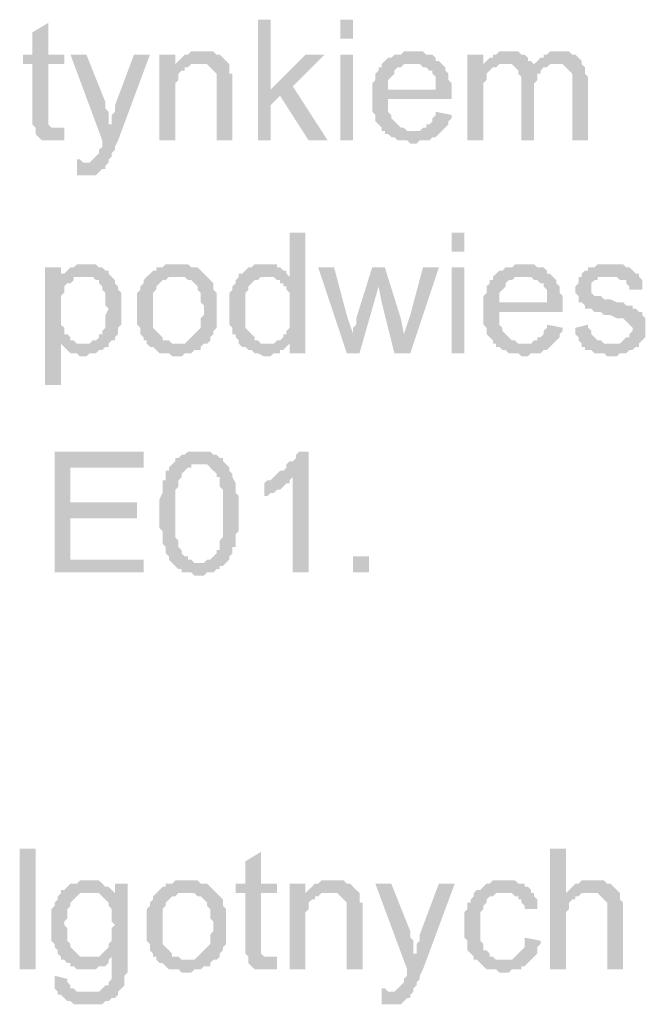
# Model space of a CAD drawing. Header units: millimetres. Extents: x 282377 to 1404227, y -783705 to 1038705.
# Tile 58 of 243: x 378684 to 378768, y 7544 to 7675. Entities that reach past the tile are written whole.
import ezdxf

# ---------------------------------------------------------------- set-up
doc = ezdxf.new("R2010")
doc.units = ezdxf.units.MM
doc.linetypes.add('ACAD_ISO08W100', pattern=[36, 24, -3, 6, -3])
doc.layers.add('!!ELEKTRYKA', color=7, linetype='Continuous')

msp = doc.modelspace()

# ---------------------------------------------------------------- hatches: boundary and pattern name
at = {"layer": '!!ELEKTRYKA', "linetype": 'ACAD_ISO08W100'}
for points in [[(378688.2, 7674.93), (378686.08, 7673.66), (378686.08, 7670.7), (378684.81, 7670.7), (378684.81, 7669.43), (378686.08, 7669.43), (378686.08, 7662.66), (378686.08, 7662.66), (378686.08, 7661.81), (378686.08, 7661.39), (378686.51, 7660.96), (378689.47, 7660.96), (378689.05, 7660.96), (378688.62, 7660.96), (378688.62, 7660.96), (378688.2, 7661.39), (378688.2, 7661.39), (378688.2, 7661.81), (378688.2, 7662.66), (378688.2, 7669.43), (378690.32, 7669.43), (378690.32, 7670.7), (378688.2, 7670.7)], [(378717.83, 7675.36), (378716.14, 7675.36), (378716.14, 7659.27), (378717.83, 7659.27), (378717.83, 7663.93), (378719.1, 7665.2), (378717.83, 7666.04)], [(378708.52, 7671.12), (378708.52, 7671.12), (378707.25, 7671.12), (378706.83, 7670.7), (378706.4, 7670.7), (378705.98, 7670.28), (378705.98, 7670.28), (378705.56, 7669.85), (378705.13, 7669.43), (378708.1, 7669.43), (378708.52, 7669.43), (378708.94, 7669.43), (378709.37, 7669.43), (378709.79, 7669.01), (378709.79, 7669.01), (378710.21, 7668.58), (378710.64, 7668.16), (378710.64, 7668.16), (378710.64, 7667.74), (378710.64, 7667.31), (378710.64, 7666.89), (378710.64, 7666.47), (378710.64, 7659.27), (378712.75, 7659.27), (378712.75, 7666.47), (378712.75, 7666.47), (378712.75, 7667.31), (378712.75, 7667.74), (378712.75, 7668.16), (378712.33, 7668.16), (378712.33, 7668.58), (378712.33, 7669.01), (378712.33, 7669.43), (378711.91, 7669.85), (378711.91, 7669.85), (378711.48, 7670.28), (378711.06, 7670.7), (378710.64, 7670.7), (378710.64, 7670.7), (378710.21, 7671.12), (378709.79, 7671.12), (378708.94, 7671.12)], [(378736.88, 7671.12), (378735.61, 7671.12), (378735.19, 7670.7), (378734.34, 7670.7), (378733.92, 7670.28), (378733.5, 7670.28), (378733.07, 7669.85), (378732.65, 7669.43), (378736.88, 7669.43), (378736.88, 7669.43), (378737.31, 7669.43), (378737.73, 7669.43), (378738.15, 7669.01), (378738.58, 7669.01), (378739, 7668.58), (378739.42, 7668.58), (378739.42, 7668.16), (378739.42, 7668.16), (378739.85, 7667.74), (378739.85, 7667.31), (378739.85, 7666.89), (378739.85, 7666.04), (378733.5, 7666.04), (378741.97, 7666.04), (378741.97, 7666.47), (378741.97, 7666.89), (378741.54, 7667.31), (378741.54, 7667.74), (378741.54, 7668.16), (378741.12, 7668.58), (378741.12, 7669.01), (378740.69, 7669.43), (378740.69, 7669.43), (378740.27, 7669.85), (378739.85, 7669.85), (378739.85, 7670.28), (378739.42, 7670.7), (378739, 7670.7), (378738.58, 7670.7), (378738.15, 7671.12), (378737.73, 7671.12), (378737.31, 7671.12)], [(378749.59, 7671.12), (378748.32, 7671.12), (378747.89, 7670.7), (378747.47, 7670.7), (378747.47, 7670.28), (378747.05, 7670.28), (378746.62, 7669.85), (378746.2, 7669.43), (378749.16, 7669.43), (378749.16, 7669.43), (378749.59, 7669.43), (378750.01, 7669.43), (378750.43, 7669.01), (378752.97, 7669.01), (378752.97, 7669.43), (378752.55, 7669.85), (378752.13, 7669.85), (378752.13, 7670.28), (378751.7, 7670.7), (378751.7, 7670.7), (378751.28, 7670.7), (378750.86, 7671.12), (378750.43, 7671.12), (378750.01, 7671.12)], [(378756.36, 7671.12), (378755.09, 7671.12), (378754.67, 7670.7), (378754.24, 7670.7), (378754.24, 7670.28), (378753.82, 7670.28), (378753.4, 7669.85), (378752.97, 7669.43), (378755.94, 7669.43), (378756.36, 7669.43), (378756.78, 7669.43), (378757.21, 7669.01), (378757.21, 7669.01), (378757.63, 7668.58), (378758.05, 7668.16), (378758.05, 7668.16), (378758.05, 7667.74), (378758.05, 7667.31), (378758.05, 7666.47), (378758.05, 7659.27), (378760.17, 7659.27), (378760.17, 7667.31), (378760.17, 7667.31), (378760.17, 7667.74), (378759.75, 7668.16), (378759.75, 7669.01), (378759.75, 7669.01), (378759.32, 7669.43), (378759.32, 7669.85), (378758.9, 7670.28), (378758.9, 7670.28), (378758.48, 7670.7), (378758.05, 7670.7), (378757.63, 7671.12), (378757.21, 7671.12), (378756.78, 7671.12)], [(378693.28, 7670.7), (378691.16, 7670.7), (378695.4, 7659.27), (378696.67, 7661.39), (378696.24, 7661.39), (378696.24, 7662.23), (378696.24, 7662.66), (378696.24, 7663.08), (378695.82, 7663.5), (378695.82, 7663.93), (378695.82, 7664.35)], [(378701.75, 7670.7), (378699.63, 7670.7), (378697.09, 7663.93), (378697.09, 7663.93), (378697.09, 7663.5), (378697.09, 7663.08), (378696.67, 7662.66), (378696.67, 7662.23), (378696.67, 7661.81), (378696.67, 7661.39), (378695.4, 7659.27), (378695.4, 7659.27), (378695.4, 7658.85), (378695.4, 7658.42), (378694.97, 7658), (378694.97, 7657.58), (378694.55, 7657.15), (378694.55, 7657.15), (378694.55, 7657.15), (378694.13, 7656.73), (378694.13, 7656.73), (378693.7, 7656.31), (378692.86, 7656.31), (378696.24, 7656.31), (378696.24, 7656.73), (378696.24, 7656.73), (378696.67, 7657.15), (378696.67, 7657.58), (378697.09, 7658), (378697.09, 7658.42), (378697.51, 7659.27)], [(378705.13, 7670.7), (378703.02, 7670.7), (378703.02, 7659.27), (378705.13, 7659.27), (378705.13, 7665.62), (378705.13, 7666.04), (378705.13, 7666.47), (378705.13, 7666.89), (378705.56, 7667.31), (378705.56, 7667.74), (378705.56, 7668.16), (378705.98, 7668.58), (378705.98, 7668.58), (378706.4, 7668.58), (378706.4, 7669.01), (378706.83, 7669.01), (378705.13, 7669.01)], [(378725.03, 7670.7), (378722.49, 7670.7), (378717.83, 7666.04), (378719.1, 7665.2), (378722.91, 7659.27), (378725.45, 7659.27), (378720.8, 7666.47)], [(378746.2, 7670.7), (378744.08, 7670.7), (378744.08, 7659.27), (378746.2, 7659.27), (378746.2, 7665.2), (378746.2, 7665.62), (378746.2, 7666.04), (378746.2, 7666.47), (378746.2, 7666.89), (378746.62, 7667.31), (378746.62, 7667.74), (378746.62, 7668.16), (378747.05, 7668.58), (378747.05, 7668.58), (378747.47, 7669.01), (378747.89, 7669.01), (378746.2, 7669.43)], [(378705.13, 7669.43), (378705.13, 7669.01), (378706.83, 7669.01), (378707.25, 7669.43), (378707.67, 7669.43), (378708.1, 7669.43)], [(378732.65, 7669.43), (378732.65, 7669.43), (378732.65, 7669.01), (378732.23, 7669.01), (378732.23, 7668.58), (378731.8, 7668.16), (378731.8, 7667.74), (378731.8, 7667.31), (378731.38, 7666.89), (378731.38, 7666.47), (378731.38, 7666.04), (378731.38, 7665.62), (378731.38, 7664.77), (378731.38, 7664.35), (378731.38, 7663.93), (378731.38, 7663.5), (378731.38, 7663.08), (378731.8, 7662.66), (378731.8, 7662.23), (378731.8, 7661.81), (378732.23, 7661.39), (378732.23, 7661.39), (378732.65, 7660.96), (378732.65, 7660.54), (378736.88, 7660.54), (378736.88, 7660.54), (378736.46, 7660.54), (378736.04, 7660.54), (378735.61, 7660.96), (378735.19, 7660.96), (378734.77, 7661.39), (378734.34, 7661.81), (378734.34, 7661.81), (378734.34, 7661.81), (378733.92, 7662.23), (378733.92, 7662.66), (378733.5, 7663.08), (378733.5, 7663.5), (378733.5, 7663.93), (378733.5, 7664.77), (378741.97, 7664.77), (378741.97, 7664.77), (378741.97, 7665.2), (378741.97, 7665.62), (378741.97, 7666.04), (378733.5, 7666.04), (378733.5, 7666.04), (378733.5, 7666.89), (378733.5, 7667.31), (378733.92, 7667.74), (378733.92, 7667.74), (378734.34, 7668.16), (378734.34, 7668.58), (378734.77, 7669.01), (378735.19, 7669.01), (378735.61, 7669.43), (378736.04, 7669.43), (378736.46, 7669.43), (378736.88, 7669.43)], [(378746.2, 7669.43), (378746.2, 7669.43), (378747.89, 7669.01), (378748.32, 7669.43), (378748.74, 7669.43), (378749.16, 7669.43)], [(378752.97, 7669.43), (378752.97, 7669.01), (378750.43, 7669.01), (378750.86, 7668.58), (378750.86, 7668.58), (378750.86, 7668.16), (378751.28, 7667.74), (378751.28, 7667.31), (378751.28, 7666.89), (378751.28, 7659.27), (378752.97, 7659.27), (378752.97, 7666.04), (378752.97, 7666.04), (378752.97, 7666.89), (378753.4, 7667.31), (378753.4, 7667.74), (378753.4, 7668.16), (378753.82, 7668.16), (378753.82, 7668.58), (378753.82, 7668.58), (378754.24, 7669.01), (378754.67, 7669.01), (378755.09, 7669.43), (378755.51, 7669.43), (378755.94, 7669.43)], [(378739.85, 7663.08), (378739.85, 7662.66), (378739.42, 7662.23), (378739.42, 7661.81), (378739, 7661.39), (378738.58, 7661.39), (378738.58, 7660.96), (378738.15, 7660.96), (378737.73, 7660.54), (378737.31, 7660.54), (378736.88, 7660.54), (378732.65, 7660.54), (378733.07, 7660.54), (378733.07, 7660.12), (378733.5, 7660.12), (378733.92, 7659.69), (378734.34, 7659.69), (378734.77, 7659.27), (378735.19, 7659.27), (378735.61, 7659.27), (378736.04, 7659.27), (378736.46, 7658.85), (378736.88, 7658.85), (378737.31, 7658.85), (378737.73, 7659.27), (378738.15, 7659.27), (378738.58, 7659.27), (378739, 7659.27), (378739.42, 7659.69), (378739.85, 7659.69), (378740.27, 7660.12), (378740.27, 7660.12), (378740.69, 7660.54), (378741.12, 7660.96), (378741.12, 7660.96), (378741.54, 7661.39), (378741.54, 7661.81), (378741.97, 7662.23), (378741.97, 7662.66)], [(378690.32, 7660.96), (378686.51, 7660.96), (378686.51, 7660.54), (378686.51, 7660.54), (378686.51, 7660.12), (378686.93, 7659.69), (378687.35, 7659.27), (378687.78, 7659.27), (378687.78, 7659.27), (378688.62, 7659.27), (378689.05, 7659.27), (378689.05, 7659.27), (378689.47, 7659.27), (378689.89, 7659.27), (378690.32, 7659.27)], [(378692.01, 7656.73), (378692.01, 7654.61), (378694.55, 7654.61), (378694.97, 7655.04), (378694.97, 7655.04), (378695.4, 7655.46), (378695.82, 7655.46), (378695.82, 7655.88), (378696.24, 7656.31), (378692.86, 7656.31), (378692.86, 7656.31), (378692.43, 7656.73)], [(378722.49, 7646.99), (378720.37, 7646.99), (378720.37, 7641.07), (378717.41, 7641.07), (378717.83, 7641.07), (378718.26, 7641.07), (378718.68, 7640.64), (378719.1, 7640.64), (378719.1, 7640.22), (378719.53, 7640.22), (378719.53, 7639.8), (378719.95, 7639.8), (378719.95, 7639.37), (378720.37, 7638.95), (378720.37, 7638.53), (378720.37, 7638.1), (378720.37, 7637.68), (378720.37, 7637.26), (378720.37, 7636.41), (378720.37, 7635.99), (378720.37, 7635.56), (378720.37, 7635.14), (378720.37, 7634.71), (378720.37, 7634.29), (378719.95, 7633.87), (378719.95, 7633.44), (378719.53, 7633.44), (378719.53, 7633.02), (378719.1, 7632.6), (378718.68, 7632.6), (378718.26, 7632.17), (378720.37, 7632.17), (378720.37, 7630.9), (378722.49, 7630.9)], [(378689.89, 7642.34), (378687.78, 7642.34), (378687.78, 7626.67), (378689.89, 7626.67), (378689.89, 7632.17), (378692.86, 7632.17), (378692.43, 7632.17), (378692.01, 7632.17), (378691.59, 7632.6), (378691.16, 7632.6), (378691.16, 7633.02), (378690.74, 7633.44), (378690.32, 7633.44), (378690.32, 7633.87), (378690.32, 7634.29), (378689.89, 7634.71), (378689.89, 7635.14), (378689.89, 7635.56), (378689.89, 7635.99), (378689.89, 7636.83), (378689.89, 7636.83), (378689.89, 7637.26), (378689.89, 7637.68), (378689.89, 7638.1), (378689.89, 7638.53), (378690.32, 7638.95), (378690.32, 7639.37), (378690.32, 7639.8), (378690.74, 7640.22), (378691.16, 7640.22), (378691.59, 7640.64), (378691.59, 7641.07), (378689.89, 7641.07)], [(378693.28, 7642.76), (378692.01, 7642.76), (378691.59, 7642.34), (378691.16, 7642.34), (378690.74, 7641.91), (378690.32, 7641.49), (378689.89, 7641.49), (378692.86, 7641.07), (378693.28, 7641.07), (378693.7, 7641.07), (378694.13, 7641.07), (378694.55, 7640.64), (378694.97, 7640.64), (378694.97, 7640.22), (378695.4, 7639.8), (378695.4, 7639.37), (378695.82, 7638.95), (378695.82, 7638.95), (378695.82, 7638.1), (378695.82, 7637.68), (378695.82, 7637.26), (378696.24, 7636.83), (378696.24, 7636.83), (378695.82, 7635.99), (378695.82, 7635.56), (378695.82, 7635.14), (378695.82, 7634.71), (378695.82, 7634.29), (378695.4, 7633.87), (378695.4, 7633.44), (378694.97, 7633.44), (378694.97, 7633.02), (378694.55, 7632.6), (378694.13, 7632.6), (378693.7, 7632.17), (378693.28, 7632.17), (378692.86, 7632.17), (378689.89, 7632.17), (378690.32, 7631.75), (378690.32, 7631.75), (378690.74, 7631.33), (378691.16, 7630.9), (378691.16, 7630.9), (378691.59, 7630.9), (378692.01, 7630.9), (378692.43, 7630.48), (378692.86, 7630.48), (378692.86, 7630.48), (378693.28, 7630.48), (378693.7, 7630.9), (378694.13, 7630.9), (378694.55, 7630.9), (378694.97, 7631.33), (378695.4, 7631.33), (378695.82, 7631.75), (378696.24, 7631.75), (378696.24, 7632.17), (378696.67, 7632.6), (378697.09, 7632.6), (378697.09, 7633.02), (378697.51, 7633.44), (378697.51, 7633.87), (378697.51, 7634.29), (378697.94, 7634.71), (378697.94, 7635.14), (378697.94, 7635.56), (378697.94, 7635.99), (378697.94, 7636.41), (378697.94, 7636.83), (378697.94, 7636.83), (378697.94, 7637.26), (378697.94, 7637.68), (378697.94, 7638.1), (378697.94, 7638.53), (378697.94, 7638.95), (378697.51, 7639.37), (378697.51, 7639.8), (378697.51, 7639.8), (378697.09, 7640.22), (378697.09, 7640.64), (378696.67, 7641.07), (378696.24, 7641.49), (378696.24, 7641.91), (378695.82, 7641.91), (378695.82, 7641.91), (378695.4, 7642.34), (378694.97, 7642.34), (378694.55, 7642.76), (378694.13, 7642.76), (378693.7, 7642.76)], [(378705.56, 7642.76), (378705.56, 7642.76), (378703.86, 7642.76), (378703.44, 7642.34), (378703.02, 7642.34), (378702.59, 7642.34), (378702.59, 7641.91), (378702.17, 7641.91), (378701.75, 7641.49), (378701.75, 7641.49), (378701.32, 7641.07), (378705.56, 7641.07), (378705.56, 7641.07), (378705.98, 7641.07), (378706.4, 7641.07), (378706.83, 7640.64), (378707.25, 7640.64), (378707.67, 7640.22), (378707.67, 7640.22), (378708.1, 7639.8), (378708.1, 7639.37), (378708.52, 7638.95), (378708.52, 7638.53), (378708.52, 7638.1), (378708.52, 7637.68), (378708.94, 7637.26), (378708.94, 7636.83), (378708.94, 7636.83), (378708.94, 7635.99), (378708.52, 7635.56), (378708.52, 7635.14), (378708.52, 7634.71), (378708.52, 7634.29), (378708.1, 7633.87), (378708.1, 7633.87), (378707.67, 7633.44), (378707.67, 7633.44), (378707.25, 7633.02), (378706.83, 7632.6), (378706.83, 7632.6), (378706.4, 7632.17), (378705.98, 7632.17), (378705.56, 7632.17), (378701.32, 7632.17), (378701.75, 7631.75), (378702.17, 7631.75), (378702.59, 7631.33), (378702.59, 7631.33), (378703.02, 7630.9), (378703.44, 7630.9), (378703.86, 7630.9), (378704.29, 7630.9), (378704.71, 7630.48), (378705.56, 7630.48), (378705.56, 7630.48), (378705.98, 7630.48), (378706.4, 7630.9), (378706.83, 7630.9), (378707.25, 7630.9), (378707.67, 7631.33), (378708.1, 7631.33), (378708.52, 7631.33), (378708.52, 7631.75), (378708.94, 7632.17), (378709.37, 7632.17), (378709.79, 7632.6), (378709.79, 7633.02), (378710.21, 7633.44), (378710.21, 7633.44), (378710.21, 7633.87), (378710.64, 7634.29), (378710.64, 7634.29), (378710.64, 7634.71), (378710.64, 7635.14), (378710.64, 7635.99), (378710.64, 7636.41), (378710.64, 7636.83), (378710.64, 7637.26), (378710.64, 7637.68), (378710.64, 7638.1), (378710.64, 7638.53), (378710.64, 7638.95), (378710.21, 7639.37), (378710.21, 7639.8), (378710.21, 7640.22), (378709.79, 7640.64), (378709.37, 7641.07), (378709.37, 7641.07), (378708.94, 7641.49), (378708.52, 7641.91), (378708.52, 7641.91), (378708.1, 7642.34), (378707.67, 7642.34), (378707.25, 7642.34), (378706.83, 7642.76), (378706.4, 7642.76), (378705.98, 7642.76)], [(378716.99, 7642.76), (378716.99, 7642.76), (378715.72, 7642.76), (378715.29, 7642.34), (378714.87, 7642.34), (378714.45, 7641.91), (378714.45, 7641.91), (378714.02, 7641.49), (378713.6, 7641.49), (378713.6, 7641.07), (378713.18, 7640.64), (378713.18, 7640.22), (378712.75, 7639.8), (378712.75, 7639.8), (378712.75, 7639.37), (378712.33, 7638.95), (378712.33, 7638.53), (378712.33, 7638.1), (378712.33, 7637.68), (378712.33, 7637.26), (378712.33, 7636.83), (378712.33, 7636.41), (378712.33, 7635.99), (378712.33, 7635.56), (378712.33, 7635.14), (378712.33, 7634.71), (378712.75, 7634.29), (378712.75, 7633.87), (378712.75, 7633.44), (378713.18, 7633.44), (378713.18, 7633.02), (378713.6, 7632.6), (378713.6, 7632.17), (378717.41, 7632.17), (378716.99, 7632.17), (378716.56, 7632.17), (378716.14, 7632.6), (378715.72, 7632.6), (378715.72, 7633.02), (378715.29, 7633.44), (378715.29, 7633.44), (378714.87, 7633.87), (378714.87, 7633.87), (378714.45, 7634.29), (378714.45, 7634.71), (378714.45, 7635.14), (378714.45, 7635.56), (378714.45, 7635.99), (378714.45, 7636.83), (378714.45, 7636.83), (378714.45, 7637.26), (378714.45, 7637.68), (378714.45, 7638.1), (378714.45, 7638.53), (378714.45, 7638.95), (378714.87, 7639.37), (378714.87, 7639.8), (378715.29, 7640.22), (378715.29, 7640.22), (378715.72, 7640.64), (378716.14, 7640.64), (378716.56, 7641.07), (378716.99, 7641.07), (378717.41, 7641.07), (378720.37, 7641.07), (378719.95, 7641.49), (378719.95, 7641.91), (378719.53, 7641.91), (378719.1, 7642.34), (378718.68, 7642.34), (378718.68, 7642.76), (378718.26, 7642.76), (378717.41, 7642.76)], [(378726.3, 7642.34), (378724.18, 7642.34), (378727.99, 7630.9), (378728.84, 7633.44), (378727.99, 7635.99)], [(378733.07, 7642.34), (378731.38, 7642.34), (378729.26, 7635.56), (378729.26, 7634.71), (378728.84, 7634.29), (378728.84, 7633.87), (378728.84, 7633.44), (378728.84, 7633.44), (378727.99, 7630.9), (378729.69, 7630.9), (378732.23, 7639.8)], [(378733.07, 7642.34), (378732.23, 7639.8), (378732.65, 7637.68), (378734.34, 7630.9), (378735.61, 7633.44), (378735.19, 7635.56)], [(378740.27, 7642.34), (378738.15, 7642.34), (378736.46, 7635.99), (378735.61, 7633.44), (378734.34, 7630.9), (378736.46, 7630.9)], [(378751.7, 7642.76), (378750.43, 7642.76), (378750.01, 7642.34), (378749.16, 7642.34), (378748.74, 7641.91), (378748.32, 7641.91), (378747.89, 7641.49), (378747.47, 7641.07), (378751.7, 7641.07), (378751.7, 7641.07), (378752.13, 7641.07), (378752.55, 7641.07), (378752.97, 7640.64), (378753.4, 7640.64), (378753.82, 7640.22), (378754.24, 7640.22), (378754.24, 7639.8), (378754.24, 7639.8), (378754.67, 7639.37), (378754.67, 7638.95), (378754.67, 7638.53), (378754.67, 7637.68), (378748.32, 7637.68), (378756.78, 7637.68), (378756.78, 7638.1), (378756.78, 7638.53), (378756.36, 7638.95), (378756.36, 7639.37), (378756.36, 7639.8), (378755.94, 7640.22), (378755.94, 7640.64), (378755.51, 7641.07), (378755.51, 7641.07), (378755.09, 7641.49), (378754.67, 7641.49), (378754.67, 7641.91), (378754.24, 7642.34), (378753.82, 7642.34), (378753.4, 7642.34), (378752.97, 7642.76), (378752.55, 7642.76), (378752.13, 7642.76)], [(378762.71, 7642.76), (378762.71, 7642.76), (378761.44, 7642.76), (378761.02, 7642.34), (378761.02, 7642.34), (378760.59, 7642.34), (378760.17, 7642.34), (378760.17, 7641.91), (378759.75, 7641.91), (378759.32, 7641.49), (378759.32, 7641.07), (378763.13, 7641.07), (378763.13, 7641.07), (378763.56, 7641.07), (378763.98, 7641.07), (378764.4, 7640.64), (378764.83, 7640.64), (378765.25, 7640.64), (378765.25, 7640.22), (378765.67, 7639.8), (378765.67, 7639.37), (378767.37, 7639.37), (378767.37, 7639.8), (378767.37, 7640.22), (378767.37, 7640.64), (378766.94, 7641.07), (378766.94, 7641.49), (378766.94, 7641.49), (378766.52, 7641.49), (378766.1, 7641.91), (378765.67, 7642.34), (378765.25, 7642.34), (378765.25, 7642.34), (378764.83, 7642.76), (378764.4, 7642.76), (378763.98, 7642.76), (378763.56, 7642.76)], [(378701.32, 7641.07), (378701.32, 7641.07), (378700.9, 7640.64), (378700.9, 7640.22), (378700.48, 7639.8), (378700.48, 7639.37), (378700.05, 7638.95), (378700.05, 7638.53), (378700.05, 7638.1), (378700.05, 7637.68), (378700.05, 7637.26), (378700.05, 7636.83), (378700.05, 7636.83), (378700.05, 7635.99), (378700.05, 7635.56), (378700.05, 7635.14), (378700.05, 7634.71), (378700.48, 7634.29), (378700.48, 7633.87), (378700.48, 7633.44), (378700.9, 7633.02), (378700.9, 7632.6), (378701.32, 7632.6), (378701.32, 7632.17), (378705.56, 7632.17), (378705.13, 7632.17), (378704.71, 7632.17), (378704.29, 7632.6), (378703.86, 7632.6), (378703.44, 7632.6), (378703.44, 7633.02), (378703.02, 7633.44), (378703.02, 7633.44), (378702.59, 7633.87), (378702.59, 7633.87), (378702.17, 7634.29), (378702.17, 7634.71), (378702.17, 7635.14), (378702.17, 7635.56), (378702.17, 7635.99), (378702.17, 7636.83), (378702.17, 7636.83), (378702.17, 7637.26), (378702.17, 7637.68), (378702.17, 7638.1), (378702.17, 7638.53), (378702.17, 7638.95), (378702.59, 7639.37), (378702.59, 7639.8), (378703.02, 7640.22), (378703.02, 7640.22), (378703.44, 7640.64), (378703.86, 7640.64), (378704.29, 7641.07), (378704.71, 7641.07), (378705.13, 7641.07), (378705.56, 7641.07)], [(378747.47, 7641.07), (378747.47, 7641.07), (378747.47, 7640.64), (378747.05, 7640.64), (378747.05, 7640.22), (378746.62, 7639.8), (378746.62, 7639.37), (378746.62, 7638.95), (378746.2, 7638.53), (378746.2, 7638.1), (378746.2, 7637.68), (378746.2, 7637.26), (378746.2, 7636.41), (378746.2, 7635.99), (378746.2, 7635.56), (378746.2, 7635.14), (378746.2, 7634.71), (378746.62, 7634.29), (378746.62, 7633.87), (378746.62, 7633.44), (378747.05, 7633.02), (378747.05, 7633.02), (378747.47, 7632.6), (378747.47, 7632.17), (378751.7, 7632.17), (378751.7, 7632.17), (378751.28, 7632.17), (378750.86, 7632.17), (378750.43, 7632.6), (378750.01, 7632.6), (378749.59, 7633.02), (378749.16, 7633.44), (378749.16, 7633.44), (378749.16, 7633.44), (378748.74, 7633.87), (378748.74, 7634.29), (378748.32, 7634.71), (378748.32, 7635.14), (378748.32, 7635.56), (378748.32, 7636.41), (378756.78, 7636.41), (378756.78, 7636.41), (378756.78, 7636.83), (378756.78, 7637.26), (378756.78, 7637.68), (378748.32, 7637.68), (378748.32, 7637.68), (378748.32, 7638.53), (378748.32, 7638.95), (378748.74, 7639.37), (378748.74, 7639.37), (378749.16, 7639.8), (378749.16, 7640.22), (378749.59, 7640.64), (378750.01, 7640.64), (378750.43, 7641.07), (378750.86, 7641.07), (378751.28, 7641.07), (378751.7, 7641.07)], [(378759.32, 7641.07), (378758.9, 7641.07), (378758.9, 7640.22), (378758.48, 7639.8), (378758.48, 7639.37), (378758.48, 7638.95), (378758.9, 7638.53), (378758.9, 7638.1), (378758.9, 7637.68), (378759.32, 7637.68), (378759.75, 7637.26), (378759.75, 7636.83), (378760.17, 7636.83), (378760.17, 7636.83), (378760.59, 7636.83), (378761.02, 7636.41), (378761.44, 7636.41), (378761.86, 7636.41), (378762.29, 7635.99), (378762.71, 7635.99), (378763.13, 7635.99), (378763.98, 7635.56), (378764.4, 7635.56), (378764.83, 7635.56), (378765.25, 7635.14), (378765.25, 7635.14), (378765.67, 7634.71), (378765.67, 7634.71), (378766.1, 7634.29), (378766.1, 7633.87), (378765.67, 7633.44), (378765.67, 7633.02), (378765.25, 7633.02), (378764.83, 7632.6), (378764.83, 7632.6), (378764.4, 7632.17), (378763.98, 7632.17), (378763.13, 7632.17), (378759.32, 7632.17), (378759.32, 7631.75), (378759.75, 7631.75), (378759.75, 7631.33), (378760.17, 7631.33), (378760.59, 7631.33), (378761.02, 7630.9), (378761.44, 7630.9), (378761.86, 7630.9), (378762.29, 7630.9), (378762.71, 7630.48), (378763.13, 7630.48), (378763.56, 7630.48), (378763.98, 7630.48), (378764.4, 7630.9), (378764.83, 7630.9), (378765.25, 7630.9), (378765.67, 7631.33), (378766.1, 7631.33), (378766.52, 7631.75), (378766.94, 7631.75), (378766.94, 7632.17), (378767.37, 7632.6), (378767.37, 7632.6), (378767.79, 7633.02), (378767.79, 7633.44), (378767.79, 7633.87), (378767.79, 7634.29), (378767.79, 7634.29), (378767.79, 7634.71), (378767.79, 7635.14), (378767.79, 7635.56), (378767.37, 7635.99), (378767.37, 7636.41), (378766.94, 7636.41), (378766.52, 7636.83), (378766.1, 7636.83), (378766.1, 7637.26), (378765.67, 7637.26), (378765.25, 7637.26), (378764.83, 7637.68), (378764.4, 7637.68), (378763.98, 7637.68), (378763.13, 7638.1), (378763.13, 7638.1), (378762.71, 7638.1), (378762.29, 7638.1), (378761.86, 7638.53), (378761.44, 7638.53), (378761.44, 7638.53), (378761.02, 7638.53), (378760.59, 7638.95), (378760.59, 7639.37), (378760.59, 7639.8), (378760.59, 7639.8), (378760.59, 7640.22), (378761.02, 7640.64), (378761.44, 7640.64), (378761.44, 7641.07), (378761.86, 7641.07), (378762.71, 7641.07), (378763.13, 7641.07)], [(378754.67, 7634.71), (378754.67, 7634.29), (378754.24, 7633.87), (378754.24, 7633.44), (378753.82, 7633.02), (378753.4, 7633.02), (378753.4, 7632.6), (378752.97, 7632.6), (378752.55, 7632.17), (378752.13, 7632.17), (378751.7, 7632.17), (378747.47, 7632.17), (378747.89, 7632.17), (378747.89, 7631.75), (378748.32, 7631.75), (378748.74, 7631.33), (378749.16, 7631.33), (378749.59, 7630.9), (378750.01, 7630.9), (378750.43, 7630.9), (378750.86, 7630.9), (378751.28, 7630.48), (378751.7, 7630.48), (378752.13, 7630.48), (378752.55, 7630.9), (378752.97, 7630.9), (378753.4, 7630.9), (378753.82, 7630.9), (378754.24, 7631.33), (378754.67, 7631.33), (378755.09, 7631.75), (378755.09, 7631.75), (378755.51, 7632.17), (378755.94, 7632.6), (378755.94, 7632.6), (378756.36, 7633.02), (378756.36, 7633.44), (378756.78, 7633.87), (378756.78, 7634.29)], [(378760.17, 7634.71), (378758.48, 7634.29), (378758.48, 7634.29), (378758.48, 7633.44), (378758.9, 7633.02), (378758.9, 7632.6), (378759.32, 7632.17), (378763.13, 7632.17), (378763.13, 7632.17), (378762.71, 7632.17), (378762.29, 7632.17), (378761.86, 7632.6), (378761.44, 7632.6), (378761.02, 7633.02), (378761.02, 7633.02), (378760.59, 7633.44), (378760.59, 7633.87), (378760.17, 7634.29)], [(378718.26, 7632.17), (378713.6, 7632.17), (378714.02, 7631.75), (378714.45, 7631.75), (378714.87, 7631.33), (378714.87, 7631.33), (378715.29, 7631.33), (378715.72, 7630.9), (378715.72, 7630.9), (378716.14, 7630.9), (378716.99, 7630.48), (378717.41, 7630.48), (378717.83, 7630.48), (378718.26, 7630.9), (378718.68, 7630.9), (378719.1, 7630.9), (378719.1, 7631.33), (378719.53, 7631.33), (378719.95, 7631.75), (378720.37, 7632.17), (378720.37, 7632.17)], [(378700.9, 7617.78), (378689.05, 7617.78), (378689.05, 7601.69), (378700.9, 7601.69), (378700.9, 7603.39), (378691.16, 7603.39), (378691.16, 7608.89), (378700.05, 7608.89), (378700.05, 7611.01), (378691.16, 7611.01), (378691.16, 7615.66), (378700.9, 7615.66)], [(378708.52, 7617.78), (378706.83, 7617.78), (378706.4, 7617.36), (378705.98, 7617.36), (378705.56, 7616.93), (378705.56, 7616.93), (378705.13, 7616.93), (378705.13, 7616.51), (378704.71, 7616.09), (378708.1, 7616.09), (378708.52, 7616.09), (378708.94, 7616.09), (378709.37, 7616.09), (378709.79, 7615.66), (378709.79, 7615.66), (378710.21, 7615.24), (378710.64, 7614.82), (378710.64, 7614.82), (378710.64, 7614.39), (378711.06, 7614.39), (378711.06, 7613.97), (378711.06, 7613.55), (378711.06, 7613.12), (378711.48, 7612.7), (378711.48, 7612.28), (378711.48, 7611.85), (378711.48, 7611.43), (378711.48, 7611.01), (378711.48, 7610.16), (378711.48, 7609.74), (378711.48, 7609.31), (378711.48, 7608.89), (378711.48, 7608.47), (378711.48, 7607.62), (378711.48, 7607.2), (378711.48, 7606.77), (378711.48, 7606.35), (378711.06, 7605.93), (378711.06, 7605.5), (378711.06, 7605.08), (378711.06, 7604.66), (378710.64, 7604.66), (378710.64, 7604.23), (378710.64, 7604.23), (378710.21, 7603.81), (378709.79, 7603.39), (378709.37, 7603.39), (378708.94, 7602.96), (378708.52, 7602.96), (378708.52, 7602.96), (378704.71, 7602.96), (378705.13, 7602.54), (378705.56, 7602.12), (378705.98, 7602.12), (378705.98, 7601.69), (378706.4, 7601.69), (378706.83, 7601.69), (378707.25, 7601.69), (378707.67, 7601.27), (378708.52, 7601.27), (378708.52, 7601.27), (378708.94, 7601.27), (378709.37, 7601.69), (378709.79, 7601.69), (378710.21, 7601.69), (378710.64, 7602.12), (378711.06, 7602.12), (378711.06, 7602.54), (378711.48, 7602.54), (378711.48, 7602.54), (378711.91, 7602.96), (378712.33, 7603.39), (378712.33, 7603.81), (378712.75, 7604.23), (378712.75, 7604.66), (378712.75, 7605.08), (378713.18, 7605.08), (378713.18, 7605.5), (378713.18, 7605.93), (378713.18, 7606.35), (378713.18, 7606.77), (378713.6, 7607.2), (378713.6, 7607.62), (378713.6, 7608.04), (378713.6, 7608.47), (378713.6, 7608.89), (378713.6, 7609.74), (378713.6, 7609.74), (378713.6, 7610.58), (378713.6, 7611.01), (378713.6, 7611.43), (378713.6, 7611.85), (378713.18, 7612.28), (378713.18, 7612.7), (378713.18, 7613.12), (378713.18, 7613.55), (378713.18, 7613.55), (378712.75, 7614.39), (378712.75, 7614.82), (378712.75, 7614.82), (378712.33, 7615.24), (378712.33, 7615.66), (378711.91, 7616.09), (378711.48, 7616.51), (378711.48, 7616.93), (378711.06, 7616.93), (378710.64, 7617.36), (378710.64, 7617.36), (378710.21, 7617.36), (378709.79, 7617.78), (378709.37, 7617.78), (378708.94, 7617.78)], [(378722.91, 7617.78), (378721.64, 7617.78), (378721.22, 7617.36), (378721.22, 7616.93), (378720.8, 7616.51), (378720.37, 7616.51), (378719.95, 7616.09), (378719.95, 7615.66), (378719.53, 7615.24), (378719.1, 7615.24), (378718.68, 7614.82), (378718.68, 7614.82), (378718.26, 7614.39), (378720.8, 7614.39), (378720.8, 7601.69), (378722.91, 7601.69)], [(378704.71, 7616.09), (378704.29, 7615.66), (378704.29, 7615.24), (378703.86, 7615.24), (378703.86, 7614.82), (378703.86, 7613.97), (378703.44, 7613.97), (378703.44, 7613.55), (378703.44, 7613.12), (378703.44, 7613.12), (378703.44, 7612.7), (378703.44, 7612.28), (378703.02, 7611.43), (378703.02, 7611.01), (378703.02, 7610.58), (378703.02, 7610.16), (378703.02, 7609.74), (378703.02, 7609.31), (378703.02, 7608.89), (378703.02, 7608.04), (378703.02, 7607.62), (378703.44, 7607.2), (378703.44, 7606.77), (378703.44, 7606.35), (378703.44, 7605.93), (378703.44, 7605.5), (378703.86, 7605.08), (378703.86, 7604.66), (378703.86, 7604.23), (378704.29, 7603.81), (378704.29, 7603.81), (378704.29, 7603.39), (378704.71, 7602.96), (378704.71, 7602.96), (378708.52, 7602.96), (378708.1, 7602.96), (378707.67, 7602.96), (378707.25, 7603.39), (378706.83, 7603.39), (378706.83, 7603.81), (378706.4, 7603.81), (378705.98, 7604.23), (378705.98, 7604.23), (378705.98, 7604.66), (378705.56, 7605.08), (378705.56, 7605.08), (378705.56, 7605.5), (378705.56, 7605.93), (378705.13, 7606.35), (378705.13, 7606.77), (378705.13, 7607.2), (378705.13, 7607.62), (378705.13, 7608.47), (378705.13, 7608.89), (378705.13, 7609.74), (378705.13, 7609.74), (378705.13, 7610.58), (378705.13, 7611.01), (378705.13, 7611.43), (378705.13, 7612.28), (378705.13, 7612.7), (378705.56, 7613.12), (378705.56, 7613.55), (378705.56, 7613.97), (378705.56, 7613.97), (378705.98, 7614.39), (378705.98, 7614.82), (378705.98, 7614.82), (378706.4, 7615.24), (378706.83, 7615.66), (378707.25, 7615.66), (378707.25, 7616.09), (378707.67, 7616.09), (378708.1, 7616.09)], [(378718.26, 7614.39), (378717.83, 7613.97), (378717.41, 7613.97), (378716.99, 7613.55), (378716.99, 7611.85), (378716.99, 7611.85), (378717.41, 7611.85), (378717.83, 7612.28), (378718.26, 7612.28), (378718.68, 7612.7), (378719.1, 7612.7), (378719.1, 7612.7), (378719.53, 7613.12), (378719.95, 7613.55), (378720.37, 7613.55), (378720.37, 7613.97), (378720.8, 7614.39)], [(378757.21, 7564.86), (378755.09, 7564.86), (378755.09, 7548.78), (378757.21, 7548.78), (378757.21, 7555.13), (378757.21, 7555.55), (378757.21, 7555.97), (378757.21, 7556.4), (378757.63, 7556.82), (378757.63, 7557.24), (378757.63, 7557.67), (378758.05, 7558.09), (378758.48, 7558.09), (378758.48, 7558.51), (378758.9, 7558.51), (378759.32, 7558.94), (378759.75, 7558.94), (378760.17, 7558.94), (378757.21, 7558.94)], [(378716.56, 7564.44), (378714.45, 7563.17), (378714.45, 7560.21), (378713.18, 7560.21), (378713.18, 7558.94), (378714.45, 7558.94), (378714.45, 7552.16), (378714.45, 7552.16), (378714.45, 7551.32), (378714.45, 7550.89), (378714.87, 7550.47), (378717.83, 7550.47), (378717.41, 7550.47), (378716.99, 7550.47), (378716.99, 7550.47), (378716.56, 7550.89), (378716.56, 7550.89), (378716.56, 7551.32), (378716.56, 7552.16), (378716.56, 7558.94), (378718.68, 7558.94), (378718.68, 7560.21), (378716.56, 7560.21)], [(378693.7, 7560.63), (378692.43, 7560.63), (378692.01, 7560.21), (378691.16, 7560.21), (378690.74, 7559.78), (378690.74, 7559.78), (378690.32, 7559.36), (378689.89, 7559.36), (378693.7, 7558.94), (378694.13, 7558.94), (378694.55, 7558.94), (378697.09, 7558.94), (378697.09, 7558.94), (378696.67, 7559.36), (378696.24, 7559.78), (378695.82, 7559.78), (378695.4, 7560.21), (378695.4, 7560.21), (378694.97, 7560.63), (378694.55, 7560.63), (378694.13, 7560.63)], [(378706.83, 7560.63), (378706.83, 7560.63), (378705.13, 7560.63), (378704.71, 7560.21), (378704.29, 7560.21), (378703.86, 7560.21), (378703.86, 7559.78), (378703.44, 7559.78), (378703.02, 7559.36), (378703.02, 7559.36), (378702.59, 7558.94), (378706.83, 7558.94), (378706.83, 7558.94), (378707.25, 7558.94), (378707.67, 7558.94), (378708.1, 7558.51), (378708.52, 7558.51), (378708.94, 7558.09), (378708.94, 7558.09), (378709.37, 7557.67), (378709.37, 7557.24), (378709.79, 7556.82), (378709.79, 7556.4), (378709.79, 7555.97), (378709.79, 7555.55), (378710.21, 7555.13), (378710.21, 7554.7), (378710.21, 7554.7), (378710.21, 7553.86), (378709.79, 7553.43), (378709.79, 7553.01), (378709.79, 7552.59), (378709.79, 7552.16), (378709.37, 7551.74), (378709.37, 7551.74), (378708.94, 7551.32), (378708.94, 7551.32), (378708.52, 7550.89), (378708.1, 7550.47), (378708.1, 7550.47), (378707.67, 7550.05), (378707.25, 7550.05), (378706.83, 7550.05), (378702.59, 7550.05), (378703.02, 7549.62), (378703.44, 7549.62), (378703.86, 7549.2), (378703.86, 7549.2), (378704.29, 7548.78), (378704.71, 7548.78), (378705.13, 7548.78), (378705.56, 7548.78), (378705.98, 7548.35), (378706.83, 7548.35), (378706.83, 7548.35), (378707.25, 7548.35), (378707.67, 7548.78), (378708.1, 7548.78), (378708.52, 7548.78), (378708.94, 7549.2), (378709.37, 7549.2), (378709.79, 7549.2), (378709.79, 7549.62), (378710.21, 7550.05), (378710.64, 7550.05), (378711.06, 7550.47), (378711.06, 7550.89), (378711.48, 7551.32), (378711.48, 7551.32), (378711.48, 7551.74), (378711.91, 7552.16), (378711.91, 7552.16), (378711.91, 7552.59), (378711.91, 7553.01), (378711.91, 7553.86), (378711.91, 7554.28), (378711.91, 7554.7), (378711.91, 7555.13), (378711.91, 7555.55), (378711.91, 7555.97), (378711.91, 7556.4), (378711.91, 7556.82), (378711.48, 7557.24), (378711.48, 7557.67), (378711.48, 7558.09), (378711.06, 7558.51), (378710.64, 7558.94), (378710.64, 7558.94), (378710.21, 7559.36), (378709.79, 7559.78), (378709.79, 7559.78), (378709.37, 7560.21), (378708.94, 7560.21), (378708.52, 7560.21), (378708.1, 7560.63), (378707.67, 7560.63), (378707.25, 7560.63)], [(378725.88, 7560.63), (378725.88, 7560.63), (378724.61, 7560.63), (378724.18, 7560.21), (378723.76, 7560.21), (378723.34, 7559.78), (378723.34, 7559.78), (378722.91, 7559.36), (378722.49, 7558.94), (378725.45, 7558.94), (378725.88, 7558.94), (378726.3, 7558.94), (378726.72, 7558.94), (378727.15, 7558.51), (378727.15, 7558.51), (378727.57, 7558.09), (378727.99, 7557.67), (378727.99, 7557.67), (378727.99, 7557.24), (378727.99, 7556.82), (378727.99, 7556.4), (378727.99, 7555.97), (378727.99, 7548.78), (378730.11, 7548.78), (378730.11, 7555.97), (378730.11, 7555.97), (378730.11, 7556.82), (378730.11, 7557.24), (378730.11, 7557.67), (378729.69, 7557.67), (378729.69, 7558.09), (378729.69, 7558.51), (378729.69, 7558.94), (378729.26, 7559.36), (378729.26, 7559.36), (378728.84, 7559.78), (378728.42, 7560.21), (378727.99, 7560.21), (378727.99, 7560.21), (378727.57, 7560.63), (378727.15, 7560.63), (378726.3, 7560.63)], [(378749.16, 7560.63), (378747.47, 7560.63), (378747.05, 7560.21), (378746.62, 7560.21), (378746.2, 7559.78), (378746.2, 7559.78), (378745.78, 7559.36), (378745.35, 7559.36), (378744.93, 7558.94), (378744.93, 7558.51), (378744.51, 7558.09), (378744.51, 7557.67), (378744.08, 7557.67), (378744.08, 7557.24), (378744.08, 7556.82), (378743.66, 7556.4), (378743.66, 7555.97), (378743.66, 7555.55), (378743.66, 7555.13), (378743.66, 7554.7), (378743.66, 7553.86), (378743.66, 7553.43), (378743.66, 7553.01), (378744.08, 7552.59), (378744.08, 7552.16), (378744.08, 7551.74), (378744.08, 7551.32), (378744.51, 7550.89), (378744.51, 7550.89), (378744.93, 7550.47), (378744.93, 7550.05), (378748.74, 7550.05), (378748.74, 7550.05), (378748.32, 7550.05), (378747.89, 7550.05), (378747.47, 7550.47), (378747.05, 7550.47), (378747.05, 7550.89), (378746.62, 7551.32), (378746.62, 7551.32), (378746.2, 7551.32), (378746.2, 7551.74), (378746.2, 7552.16), (378745.78, 7552.59), (378745.78, 7553.01), (378745.78, 7553.43), (378745.78, 7553.86), (378745.78, 7554.7), (378745.78, 7554.7), (378745.78, 7555.13), (378745.78, 7555.55), (378745.78, 7555.97), (378745.78, 7556.4), (378746.2, 7556.82), (378746.2, 7557.24), (378746.62, 7557.67), (378746.62, 7558.09), (378746.62, 7558.09), (378747.05, 7558.51), (378747.47, 7558.51), (378747.89, 7558.94), (378748.32, 7558.94), (378748.74, 7558.94), (378749.16, 7558.94), (378752.55, 7558.94), (378752.55, 7559.36), (378752.13, 7559.78), (378751.7, 7559.78), (378751.7, 7560.21), (378751.28, 7560.21), (378750.86, 7560.21), (378750.43, 7560.63), (378750.01, 7560.63), (378749.59, 7560.63)], [(378760.59, 7560.63), (378760.59, 7560.63), (378759.32, 7560.63), (378758.9, 7560.21), (378758.48, 7560.21), (378758.05, 7559.78), (378758.05, 7559.78), (378757.63, 7559.36), (378757.21, 7558.94), (378760.17, 7558.94), (378760.59, 7558.94), (378761.02, 7558.94), (378761.44, 7558.94), (378761.86, 7558.51), (378762.29, 7558.09), (378762.29, 7558.09), (378762.29, 7558.09), (378762.71, 7557.67), (378762.71, 7557.24), (378762.71, 7556.82), (378762.71, 7555.97), (378762.71, 7548.78), (378764.83, 7548.78), (378764.83, 7555.97), (378764.83, 7556.82), (378764.83, 7557.24), (378764.83, 7557.67), (378764.4, 7558.09), (378764.4, 7558.51), (378764.4, 7558.51), (378764.4, 7558.94), (378763.98, 7559.36), (378763.56, 7559.78), (378763.56, 7559.78), (378763.13, 7560.21), (378762.71, 7560.21), (378762.71, 7560.21), (378762.29, 7560.63), (378761.86, 7560.63), (378761.02, 7560.63)], [(378689.89, 7559.36), (378689.89, 7558.94), (378689.47, 7558.51), (378689.47, 7558.09), (378689.05, 7557.67), (378689.05, 7557.67), (378689.05, 7557.24), (378688.62, 7556.82), (378688.62, 7556.4), (378688.62, 7555.97), (378688.62, 7555.55), (378688.62, 7555.13), (378688.62, 7554.7), (378688.62, 7554.7), (378688.62, 7554.28), (378688.62, 7553.86), (378688.62, 7553.43), (378688.62, 7553.01), (378688.62, 7552.59), (378689.05, 7552.16), (378689.05, 7551.74), (378689.47, 7551.32), (378689.47, 7550.89), (378689.89, 7550.47), (378689.89, 7550.05), (378690.32, 7550.05), (378690.74, 7549.62), (378691.16, 7549.62), (378691.16, 7549.2), (378691.59, 7549.2), (378692.01, 7548.78), (378692.43, 7548.78), (378692.86, 7548.78), (378693.7, 7548.78), (378693.7, 7548.78), (378694.13, 7548.78), (378694.55, 7548.78), (378694.97, 7549.2), (378695.4, 7549.2), (378695.82, 7549.2), (378696.24, 7549.62), (378696.24, 7550.05), (378696.67, 7550.47), (378698.78, 7550.47), (378693.7, 7550.47), (378693.28, 7550.47), (378692.86, 7550.47), (378692.43, 7550.47), (378692.01, 7550.89), (378691.59, 7551.32), (378691.59, 7551.32), (378691.59, 7551.32), (378691.16, 7551.74), (378691.16, 7552.16), (378690.74, 7552.59), (378690.74, 7553.01), (378690.74, 7553.43), (378690.74, 7553.86), (378690.74, 7554.28), (378690.32, 7554.7), (378690.32, 7555.13), (378690.74, 7555.55), (378690.74, 7555.97), (378690.74, 7556.4), (378690.74, 7556.82), (378691.16, 7557.24), (378691.16, 7557.67), (378691.59, 7558.09), (378691.59, 7558.09), (378692.01, 7558.51), (378692.43, 7558.94), (378692.86, 7558.94), (378693.28, 7558.94), (378693.7, 7558.94)], [(378698.78, 7560.21), (378697.09, 7560.21), (378697.09, 7558.94), (378694.55, 7558.94), (378694.97, 7558.94), (378695.4, 7558.51), (378695.82, 7558.09), (378695.82, 7558.09), (378696.24, 7557.67), (378696.24, 7557.24), (378696.67, 7556.82), (378696.67, 7556.82), (378696.67, 7556.4), (378696.67, 7555.55), (378696.67, 7555.13), (378697.09, 7554.7), (378696.67, 7554.28), (378696.67, 7553.86), (378696.67, 7553.43), (378696.67, 7553.01), (378696.67, 7552.59), (378696.24, 7552.16), (378696.24, 7551.74), (378695.82, 7551.32), (378695.82, 7551.32), (378695.4, 7550.89), (378694.97, 7550.47), (378694.55, 7550.47), (378694.13, 7550.47), (378693.7, 7550.47), (378698.78, 7550.47)], [(378722.49, 7560.21), (378720.37, 7560.21), (378720.37, 7548.78), (378722.49, 7548.78), (378722.49, 7555.13), (378722.49, 7555.55), (378722.49, 7555.97), (378722.49, 7556.4), (378722.91, 7556.82), (378722.91, 7557.24), (378722.91, 7557.67), (378723.34, 7558.09), (378723.34, 7558.09), (378723.76, 7558.09), (378723.76, 7558.51), (378724.18, 7558.51), (378722.49, 7558.51)], [(378733.92, 7560.21), (378731.8, 7560.21), (378736.04, 7548.78), (378737.31, 7550.89), (378736.88, 7550.89), (378736.88, 7551.74), (378736.88, 7552.16), (378736.88, 7552.59), (378736.46, 7553.01), (378736.46, 7553.43), (378736.46, 7553.86)], [(378742.39, 7560.21), (378740.27, 7560.21), (378737.73, 7553.43), (378737.73, 7553.43), (378737.73, 7553.01), (378737.73, 7552.59), (378737.31, 7552.16), (378737.31, 7551.74), (378737.31, 7551.32), (378737.31, 7550.89), (378736.04, 7548.78), (378736.04, 7548.78), (378736.04, 7548.35), (378736.04, 7547.93), (378735.61, 7547.51), (378735.61, 7547.08), (378735.19, 7546.66), (378735.19, 7546.66), (378735.19, 7546.66), (378734.77, 7546.24), (378734.77, 7546.24), (378734.34, 7545.81), (378733.5, 7545.81), (378736.88, 7545.81), (378736.88, 7546.24), (378736.88, 7546.24), (378737.31, 7546.66), (378737.31, 7547.08), (378737.73, 7547.51), (378737.73, 7547.93), (378738.15, 7548.78)], [(378702.59, 7558.94), (378702.59, 7558.94), (378702.17, 7558.51), (378702.17, 7558.09), (378701.75, 7557.67), (378701.75, 7557.24), (378701.32, 7556.82), (378701.32, 7556.4), (378701.32, 7555.97), (378701.32, 7555.55), (378701.32, 7555.13), (378701.32, 7554.7), (378701.32, 7554.7), (378701.32, 7553.86), (378701.32, 7553.43), (378701.32, 7553.01), (378701.32, 7552.59), (378701.75, 7552.16), (378701.75, 7551.74), (378701.75, 7551.32), (378702.17, 7550.89), (378702.17, 7550.47), (378702.59, 7550.47), (378702.59, 7550.05), (378706.83, 7550.05), (378706.4, 7550.05), (378705.98, 7550.05), (378705.56, 7550.47), (378705.13, 7550.47), (378704.71, 7550.47), (378704.71, 7550.89), (378704.29, 7551.32), (378704.29, 7551.32), (378703.86, 7551.74), (378703.86, 7551.74), (378703.44, 7552.16), (378703.44, 7552.59), (378703.44, 7553.01), (378703.44, 7553.43), (378703.44, 7553.86), (378703.44, 7554.7), (378703.44, 7554.7), (378703.44, 7555.13), (378703.44, 7555.55), (378703.44, 7555.97), (378703.44, 7556.4), (378703.44, 7556.82), (378703.86, 7557.24), (378703.86, 7557.67), (378704.29, 7558.09), (378704.29, 7558.09), (378704.71, 7558.51), (378705.13, 7558.51), (378705.56, 7558.94), (378705.98, 7558.94), (378706.4, 7558.94), (378706.83, 7558.94)], [(378722.49, 7558.94), (378722.49, 7558.51), (378724.18, 7558.51), (378724.61, 7558.94), (378725.03, 7558.94), (378725.45, 7558.94)], [(378752.55, 7558.94), (378749.16, 7558.94), (378750.01, 7558.94), (378750.43, 7558.51), (378750.86, 7558.51), (378750.86, 7558.09), (378751.28, 7558.09), (378751.28, 7557.67), (378751.7, 7557.24), (378751.7, 7556.82), (378753.4, 7556.82), (378753.4, 7557.24), (378753.4, 7557.67), (378753.4, 7558.09), (378752.97, 7558.51), (378752.97, 7558.94)], [(378751.7, 7553.01), (378751.7, 7551.74), (378751.28, 7551.32), (378751.28, 7551.32), (378750.86, 7550.89), (378750.43, 7550.47), (378750.43, 7550.47), (378750.01, 7550.05), (378749.59, 7550.05), (378748.74, 7550.05), (378744.93, 7550.05), (378745.35, 7550.05), (378745.78, 7549.62), (378746.2, 7549.2), (378746.2, 7549.2), (378746.62, 7548.78), (378747.05, 7548.78), (378747.47, 7548.78), (378747.89, 7548.78), (378748.32, 7548.35), (378749.16, 7548.35), (378749.59, 7548.35), (378750.01, 7548.78), (378750.43, 7548.78), (378750.86, 7548.78), (378751.28, 7548.78), (378751.28, 7549.2), (378751.7, 7549.2), (378752.13, 7549.62), (378752.13, 7549.62), (378752.55, 7550.05), (378752.97, 7550.47), (378752.97, 7550.47), (378753.4, 7550.89), (378753.4, 7551.32), (378753.4, 7551.74), (378753.82, 7552.16), (378753.82, 7552.59)], [(378698.78, 7550.47), (378696.67, 7550.47), (378696.67, 7547.93), (378696.67, 7547.93), (378696.67, 7547.51), (378696.24, 7547.08), (378696.24, 7546.66), (378695.82, 7546.66), (378695.4, 7546.24), (378695.4, 7546.24), (378695.4, 7546.24), (378694.97, 7545.81), (378694.55, 7545.81), (378694.13, 7545.81), (378693.28, 7545.81), (378689.47, 7545.39), (378689.89, 7545.39), (378690.32, 7544.97), (378690.32, 7544.97), (378690.32, 7544.97), (378690.74, 7544.54), (378691.16, 7544.54), (378691.59, 7544.12), (378692.01, 7544.12), (378692.43, 7544.12), (378692.86, 7544.12), (378693.28, 7544.12), (378693.7, 7544.12), (378694.55, 7544.12), (378694.97, 7544.12), (378695.4, 7544.12), (378695.82, 7544.54), (378696.24, 7544.54), (378696.24, 7544.54), (378696.67, 7544.97), (378697.09, 7544.97), (378697.51, 7545.39), (378697.51, 7545.81), (378697.94, 7546.24), (378698.36, 7546.66), (378698.36, 7546.66), (378698.36, 7547.08), (378698.36, 7547.51), (378698.36, 7547.93), (378698.78, 7548.35), (378698.78, 7548.78), (378698.78, 7549.2), (378698.78, 7549.62)], [(378718.68, 7550.47), (378714.87, 7550.47), (378714.87, 7550.05), (378714.87, 7550.05), (378714.87, 7549.62), (378715.29, 7549.2), (378715.72, 7548.78), (378716.14, 7548.78), (378716.14, 7548.78), (378716.99, 7548.78), (378717.41, 7548.78), (378717.41, 7548.78), (378717.83, 7548.78), (378718.26, 7548.78), (378718.68, 7548.78)], [(378689.05, 7547.93), (378689.05, 7546.24), (378689.47, 7545.81), (378689.47, 7545.39), (378693.28, 7545.81), (378692.86, 7545.81), (378692.43, 7545.81), (378692.01, 7545.81), (378691.59, 7546.24), (378691.59, 7546.24), (378691.16, 7546.24), (378691.16, 7546.66), (378690.74, 7547.08), (378690.74, 7547.51)], [(378732.65, 7546.24), (378732.65, 7544.12), (378735.19, 7544.12), (378735.61, 7544.54), (378735.61, 7544.54), (378736.04, 7544.97), (378736.46, 7544.97), (378736.46, 7545.39), (378736.88, 7545.81), (378733.5, 7545.81), (378733.5, 7545.81), (378733.07, 7546.24)]]:
    msp.add_hatch(color=7, dxfattribs=at).paths.add_polyline_path(points)

# ---------------------------------------------------------------- linework, layer by layer
at = {"layer": '!!ELEKTRYKA', "color": 7, "linetype": 'ACAD_ISO08W100', "lineweight": -3}
for points in [[(378728.84, 7672.82), (378728.84, 7675.36), (378727.15, 7672.82), (378727.15, 7675.36)], [(378728.84, 7659.27), (378728.84, 7670.7), (378727.15, 7659.27), (378727.15, 7670.7)], [(378743.66, 7644.45), (378743.66, 7646.99), (378741.97, 7644.45), (378741.97, 7646.99)], [(378743.66, 7630.9), (378743.66, 7642.34), (378741.97, 7630.9), (378741.97, 7642.34)], [(378689.89, 7641.49), (378689.89, 7641.07), (378692.86, 7641.07)], [(378728.84, 7601.69), (378728.84, 7603.81), (378730.96, 7601.69), (378730.96, 7603.81)], [(378684.39, 7548.78), (378684.39, 7564.86), (378686.51, 7548.78), (378686.51, 7564.86)]]:
    msp.add_solid(points, dxfattribs=at)

doc.saveas('drawing.dxf')
